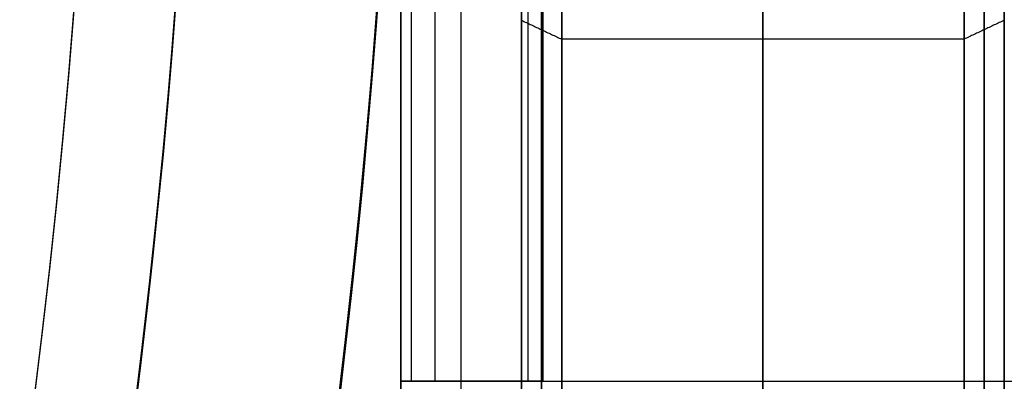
# Model space of a CAD drawing. Header units: millimetres. Extents: x -29.5 to 29.5, y -27.3 to 24.7.
# Tile 50 of 65: x 20.1 to 22.5, y -3.8 to -2.9. Entities that reach past the tile are written whole.
import ezdxf

# ---------------------------------------------------------------- set-up
doc = ezdxf.new("R2010")
doc.units = ezdxf.units.MM
for name, color, linetype, true_color in [('COTA', 252, 'Continuous', 0x696969), ('IGES level 1', 7, 'Continuous', 0xe5eaed), ('IGES level 12', 7, 'Continuous', 0xffffff), ('IGES level 14', 7, 'Continuous', 0xffffff), ('IGES level 5', 7, 'Continuous', 0xe5eaed)]:
    doc.layers.add(name, color=color, linetype=linetype, true_color=true_color)

# ---------------------------------------------------------------- blocks, each defined once
blk = doc.blocks.new('KIVI_5W_3D')
at = {"layer": 'IGES level 1', "extrusion": (0, 0, -1)}
for centre, radius, start, end in [((-5.048709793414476e-29, -1.77635683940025e-15, 0.8500000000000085), 26, 90, 270.0000000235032), ((3.602673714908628e-14, -3.552713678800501e-15, 1.399999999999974), 26, 90.00000000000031, 270.0000000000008), ((-5.048709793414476e-29, -1.77635683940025e-15, 0.150000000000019), 25.85, 90, 270.0000000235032), ((0, 0), 25.7, 90.00000000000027, 270.0000000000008), ((-5.048709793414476e-29, -1.77635683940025e-15), 21, 90.0000000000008, 270.0000000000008), ((-5.048709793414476e-29, -1.77635683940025e-15, -5.500000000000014), 21, 181.5195482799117, 207.9650238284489)]:
    blk.add_arc(centre, radius, start, end, dxfattribs=at)
at = {"layer": 'IGES level 1'}
for centre, radius, start, end in [((5.048709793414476e-29, -3.552713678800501e-15, -0.3000000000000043), 26, 270.0000000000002, 89.9999999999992), ((5.048709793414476e-29, -1.77635683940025e-15, -1.549999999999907), 25.85, 270, 90.00000001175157), ((-2.524354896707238e-29, 1.77635683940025e-15, -1.700000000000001), 25.7, 270.0000000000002, 90.0000000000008), ((2.524354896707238e-29, -3.552713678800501e-15), 21, 270.0000000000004, 90.0000000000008), ((3.92786247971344e-10, 1.203073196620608e-10, 11), 20.99999999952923, 342.9650237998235, 17.03497620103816)]:
    blk.add_arc(centre, radius, start, end, dxfattribs=at)
at = {"layer": 'IGES level 12', "extrusion": (0, -1, 0)}
blk.add_arc((21.80000000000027, 9.811145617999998, 2.500000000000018), 0.8000000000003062, 153.4349488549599, 180, dxfattribs=at)
at = {"layer": 'IGES level 12', "extrusion": (-1, 0, 0)}
blk.add_arc((9.485301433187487e-11, 7.000000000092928, -21.3), 3.499999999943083, 359.9999999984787, 44.41530859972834, dxfattribs=at)
at = {"layer": 'IGES level 12', "extrusion": (0, 1, 0)}
blk.add_arc((-21.80000000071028, 9.811145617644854, -2.500000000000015), 0.5000000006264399, 4.069644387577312e-08, 26.56505122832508, dxfattribs=at)
at = {"layer": 'IGES level 12'}
for points in [[(21, -3.000000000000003), (21, 3.000000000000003)], [(21.15, -3.000000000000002), (21.15, 2.999999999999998)], [(21.3, 2.999999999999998), (21.3, -3.000000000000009)], [(20.99999999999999, -2.500000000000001, 9.811145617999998), (20.99999999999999, 2.499999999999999, 9.811145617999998)], [(21.02705316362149, -2.500000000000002, 10.01742985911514), (21.02705316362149, 2.499999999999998, 10.01742985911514)], [(21.08445824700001, 2.499999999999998, 10.16891649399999), (21.08445824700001, -2.500000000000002, 10.16891649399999)], [(21.30000000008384, -2.5, 9.811145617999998), (21.3, 2.499999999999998, 9.811145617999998)], [(21.31690822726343, -2.500000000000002, 9.940073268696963), (21.31690822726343, 2.499999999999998, 9.940073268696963)], [(21.35278640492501, 2.499999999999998, 10.03475241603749), (21.352786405, -2.500000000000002, 10.034752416)], [(21, -1.499999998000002, 4.905572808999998), (21, -3.500000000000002, 4.905572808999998)], [(21.3, -1.499999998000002, 4.905572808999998), (21.3, -3.500000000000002, 4.905572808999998)], [(21.3, -2.500000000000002, 9.449489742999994), (21, -2.500000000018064, 9.449489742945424)], [(21, -2.500000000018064, 9.449489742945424), (20.99999999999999, -2.500000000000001, 9.811145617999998)], [(20.99999999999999, -2.500000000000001, 9.811145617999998), (21.30000000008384, -2.5, 9.811145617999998)], [(21.3, -2.500000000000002, 9.630317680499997), (21, -2.500000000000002, 9.630317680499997)], [(21.0205033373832, -2.500000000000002, 9.991104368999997), (21.3334965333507, -2.500000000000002, 9.991104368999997)], [(21.08445824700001, -2.500000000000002, 10.16891649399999), (24.9472135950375, -2.500000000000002, 17.89442719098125)], [(21.352786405, -2.500000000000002, 10.034752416), (21.08445824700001, -2.500000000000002, 10.16891649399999)], [(21.15, -2.500000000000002, 9.811145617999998), (21.15, -2.500000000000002, 9.449489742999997)], [(21.1763932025, -2.500000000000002, 9.811145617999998), (21.1763932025, -2.500000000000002, 10.12294901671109)], [(21.3, -2.500000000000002, 9.449489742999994), (21.30000000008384, -2.5, 9.811145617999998)], [(21.352786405, -2.500000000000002, 10.034752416), (25.21554175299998, -2.500000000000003, 17.76026311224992)]]:
    blk.add_open_spline(points, degree=1, dxfattribs=at)
at = {"layer": 'IGES level 14', "extrusion": (1, 0, 0)}
for centre, radius, start, end in [((-1.77635683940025e-15, 3.999999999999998, 21.3), 3.4, 90.00000000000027, 270.0000000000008), ((-1.77635683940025e-15, 3.999999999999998, 21.35000000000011), 3.449999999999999, 90, 270.0000000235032), ((-1.77635683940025e-15, 3.999999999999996, 22.4), 3.499999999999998, 90.00000000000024, 270.0000000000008), ((-1.77635683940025e-15, 3.999999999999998, 21.4), 3.499999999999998, 90.00000000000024, 269.9999999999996)]:
    blk.add_arc(centre, radius, start, end, dxfattribs=at)
at = {"layer": 'IGES level 14', "extrusion": (-1, 0, 0)}
for centre, radius, start, end in [((1.77635683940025e-15, 3.999999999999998, -21.9), 3.5, 270, 90.00000002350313), ((1.77635683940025e-15, 3.999999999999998, -22.44999999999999), 3.45, 270, 90.00000001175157), ((1.77635683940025e-15, 3.999999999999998, -22.5), 3.4, 270.0000000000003, 90.00000000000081)]:
    blk.add_arc(centre, radius, start, end, dxfattribs=at)
at = {"layer": 'IGES level 14'}
for points in [[(22.5, -1.261900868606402, 3.999999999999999), (22.5, -3.399999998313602, 3.999999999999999)], [(21.3, -1.500000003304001, 4), (21.3, -3.399999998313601, 3.999999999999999)], [(21.29999999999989, -1.602748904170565, 1.001467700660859), (21.39999999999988, -1.64988857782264, 0.9132755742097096)], [(22.50000000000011, -1.602748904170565, 6.998532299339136), (22.40000000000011, -1.64988857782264, 7.086724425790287)], [(22.4, -1.64988857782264, 7.086724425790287), (21.4, -1.64988857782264, 7.086724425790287)]]:
    blk.add_open_spline(points, degree=1, dxfattribs=at)
at = {"layer": 'IGES level 5', "extrusion": (-1.175953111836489e-16, 0.0004315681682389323, 0.9999999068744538)}
blk.add_arc((2.942315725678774e-15, -0.001726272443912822, 24.79999909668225), 20.5, 269.7091534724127, 89.70915347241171, dxfattribs=at)
at = {"layer": 'IGES level 5', "extrusion": (0, -0.0004315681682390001, -0.9999999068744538)}
blk.add_arc((-5.048709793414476e-29, -0.001726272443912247, -19.29999909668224), 20.5, 90.29084652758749, 270.2908465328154, dxfattribs=at)
at = {"layer": 'IGES level 5', "extrusion": (1.167158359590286e-16, -0.0004315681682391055, -0.9999999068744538)}
blk.add_arc((-1.599639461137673e-15, -0.001726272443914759, -13.79999909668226), 20.5, 90.29084652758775, 270.2908465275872, dxfattribs=at)
at = {"layer": 'IGES level 5', "extrusion": (0, -0.0004315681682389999, -0.9999999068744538)}
blk.add_arc((-5.048709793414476e-29, -0.001726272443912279, -25.04999909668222), 20.25, 90.29084652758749, 270.2908465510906, dxfattribs=at)
at = {"layer": 'IGES level 5', "extrusion": (0, 0.0004315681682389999, 0.9999999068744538)}
blk.add_arc((5.048709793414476e-29, -0.001726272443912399, 13.54999909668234), 20.25, 269.7091534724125, 89.70915349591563, dxfattribs=at)
at = {"layer": 'IGES level 5', "extrusion": (1.171993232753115e-16, -0.0004315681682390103, -0.9999999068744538)}
blk.add_arc((-2.97661184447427e-15, -0.001726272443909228, -25.29999909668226), 20, 90.29084652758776, 270.2908465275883, dxfattribs=at)
at = {"layer": 'IGES level 5', "extrusion": (-1.171991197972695e-16, 0.0004315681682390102, 0.9999999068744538)}
blk.add_arc((1.528829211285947e-15, -0.001726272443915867, 13.29999909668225), 20, 269.7091534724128, 89.70915347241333, dxfattribs=at)

msp = doc.modelspace()

# ---------------------------------------------------------------- block references
at = {"layer": 'COTA'}
msp.add_blockref('KIVI_5W_3D', (-5.048709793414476e-29, -1.299999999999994, 8.968478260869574), dxfattribs=at)

doc.saveas('drawing.dxf')
